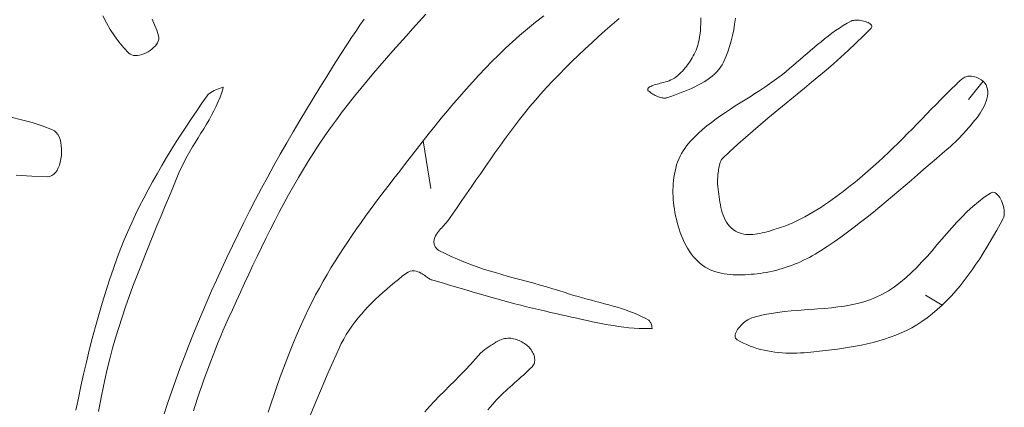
# Model space of a CAD drawing. Header units: inches. Extents: x -12 to 23, y -13.2 to 21.7.
# Tile 64 of 75: x 6.2 to 10.8, y 15.3 to 17.1. Entities that reach past the tile are written whole.
import ezdxf

# ---------------------------------------------------------------- set-up
doc = ezdxf.new("R2010")
doc.units = ezdxf.units.IN
doc.header["$MEASUREMENT"] = 0
doc.layers.get('0').update_dxf_attribs({"lineweight": 0})

msp = doc.modelspace()

# ---------------------------------------------------------------- linework, layer by layer
at = {"color": 7, "linetype": 'Continuous', "lineweight": 0}
for p, q in [((7.7697, 17.0893), (7.7499, 17.0609)), ((7.9962, 17.0445), (8.027, 17.0787)), ((8.027, 17.0787), (8.0579, 17.1129)), ((8.5704, 17.075), (8.5328, 17.0441)), ((8.6084, 17.1055), (8.5704, 17.075)), ((8.9283, 17.0644), (8.9605, 17.0922)), ((9.3424, 17.0809), (9.3421, 17.0662)), ((9.3423, 17.0956), (9.3424, 17.0809)), ((9.5009, 17.0665), (9.5047, 17.0934)), ((10.0268, 17.0701), (10.0455, 17.0805)), ((10.0455, 17.0805), (10.0503, 17.0825)), ((10.0503, 17.0825), (10.0558, 17.0839)), ((10.0558, 17.0839), (10.0619, 17.0848)), ((10.0619, 17.0848), (10.0686, 17.0851)), ((10.0686, 17.0851), (10.0756, 17.085)), ((10.0756, 17.085), (10.0828, 17.0844)), ((10.0828, 17.0844), (10.0902, 17.0834)), ((10.0902, 17.0834), (10.0975, 17.082)), ((10.0975, 17.082), (10.1047, 17.0802)), ((10.1047, 17.0802), (10.1116, 17.0781)), ((10.1116, 17.0781), (10.1181, 17.0758)), ((10.1181, 17.0758), (10.1242, 17.0731)), ((10.1242, 17.0731), (10.1295, 17.0703)), ((10.1295, 17.0703), (10.1341, 17.0672)), ((7.7304, 17.0323), (7.7111, 17.0036)), ((7.7499, 17.0609), (7.7304, 17.0323)), ((7.9653, 17.0103), (7.9962, 17.0445)), ((8.5328, 17.0441), (8.4958, 17.0125)), ((8.8646, 17.0081), (8.8964, 17.0364)), ((8.8964, 17.0364), (8.9283, 17.0644)), ((9.3405, 17.0367), (9.339, 17.0219)), ((9.3415, 17.0515), (9.3405, 17.0367)), ((9.3421, 17.0662), (9.3415, 17.0515)), ((9.4908, 17.0137), (9.4963, 17.0399)), ((9.4963, 17.0399), (9.5009, 17.0665)), ((9.9555, 17.0235), (9.9728, 17.0359)), ((9.9728, 17.0359), (9.9905, 17.0478)), ((9.9905, 17.0478), (10.0085, 17.0592)), ((10.0085, 17.0592), (10.0268, 17.0701)), ((10.1385, 17.0467), (10.1025, 17.0108)), ((10.1341, 17.0672), (10.1378, 17.064)), ((10.1378, 17.064), (10.1405, 17.0607)), ((10.1411, 17.0502), (10.1385, 17.0467)), ((10.1385, 17.0467), (10.1385, 17.0467)), ((10.1405, 17.0607), (10.142, 17.0572)), ((10.1423, 17.0537), (10.1411, 17.0502)), ((10.142, 17.0572), (10.1423, 17.0537)), ((7.7111, 17.0036), (7.6921, 16.9747)), ((7.9346, 16.9759), (7.9653, 17.0103)), ((8.4628, 16.9832), (8.4303, 16.9533)), ((8.4958, 17.0125), (8.4628, 16.9832)), ((8.8019, 16.9507), (8.8331, 16.9796)), ((8.8331, 16.9796), (8.8646, 17.0081)), ((9.3324, 16.9825), (9.3299, 16.9729)), ((9.3344, 16.9922), (9.3324, 16.9825)), ((9.337, 17.0071), (9.3344, 16.9922)), ((9.339, 17.0219), (9.337, 17.0071)), ((9.4772, 16.9624), (9.4845, 16.9878)), ((9.4845, 16.9878), (9.4908, 17.0137)), ((9.8882, 16.9706), (9.9048, 16.9842)), ((9.9048, 16.9842), (9.9215, 16.9976)), ((9.9215, 16.9976), (9.9384, 17.0107)), ((9.9384, 17.0107), (9.9555, 17.0235)), ((10.1025, 17.0108), (10.067, 16.9766)), ((7.6921, 16.9747), (7.6594, 16.9239)), ((7.8734, 16.9067), (7.9039, 16.9414)), ((7.9039, 16.9414), (7.9346, 16.9759)), ((8.4303, 16.9533), (8.3984, 16.9228)), ((8.7709, 16.9215), (8.8019, 16.9507)), ((9.3164, 16.9357), (9.3122, 16.9267)), ((9.3203, 16.9448), (9.3164, 16.9357)), ((9.3239, 16.954), (9.3203, 16.9448)), ((9.3271, 16.9634), (9.3239, 16.954)), ((9.3299, 16.9729), (9.3271, 16.9634)), ((9.4594, 16.9129), (9.4688, 16.9374)), ((9.4688, 16.9374), (9.4772, 16.9624)), ((9.8392, 16.9287), (9.8554, 16.9427)), ((9.8554, 16.9427), (9.8718, 16.9567)), ((9.8718, 16.9567), (9.8882, 16.9706)), ((10.0319, 16.9437), (9.9971, 16.9121)), ((10.067, 16.9766), (10.0319, 16.9437)), ((7.6594, 16.9239), (7.6268, 16.873)), ((7.8431, 16.8719), (7.8734, 16.9067)), ((8.3669, 16.8917), (8.336, 16.8601)), ((8.3984, 16.9228), (8.3669, 16.8917)), ((8.71, 16.862), (8.7403, 16.892)), ((8.7403, 16.892), (8.7709, 16.9215)), ((9.2926, 16.8927), (9.2871, 16.8846)), ((9.2979, 16.9009), (9.2926, 16.8927)), ((9.303, 16.9094), (9.2979, 16.9009)), ((9.3077, 16.918), (9.303, 16.9094)), ((9.3122, 16.9267), (9.3077, 16.918)), ((9.4423, 16.8765), (9.4489, 16.8891)), ((9.4489, 16.8891), (9.4594, 16.9129)), ((9.7741, 16.8724), (9.7904, 16.8863)), ((9.7904, 16.8863), (9.8067, 16.9004)), ((9.8067, 16.9004), (9.8229, 16.9145)), ((9.8229, 16.9145), (9.8392, 16.9287)), ((9.9971, 16.9121), (9.9627, 16.8816)), ((7.6268, 16.873), (7.5946, 16.8219)), ((7.813, 16.8368), (7.8431, 16.8719)), ((8.336, 16.8601), (8.3054, 16.8279)), ((8.6801, 16.8317), (8.71, 16.862)), ((9.2564, 16.847), (9.2497, 16.8401)), ((9.2629, 16.8541), (9.2564, 16.847)), ((9.2692, 16.8615), (9.2629, 16.8541)), ((9.2754, 16.869), (9.2692, 16.8615)), ((9.2813, 16.8767), (9.2754, 16.869)), ((9.2871, 16.8846), (9.2813, 16.8767)), ((9.4068, 16.8328), (9.4171, 16.843)), ((9.4171, 16.843), (9.4264, 16.8537)), ((9.4264, 16.8537), (9.4348, 16.8648)), ((9.4348, 16.8648), (9.4423, 16.8765)), ((9.7243, 16.8315), (9.741, 16.8449)), ((9.741, 16.8449), (9.7576, 16.8585)), ((9.7576, 16.8585), (9.7741, 16.8724)), ((9.9285, 16.852), (9.8945, 16.8231)), ((9.9627, 16.8816), (9.9285, 16.852)), ((7.5946, 16.8219), (7.5626, 16.7706)), ((7.7537, 16.7658), (7.7832, 16.8014)), ((7.7832, 16.8014), (7.813, 16.8368)), ((8.2753, 16.7953), (8.2456, 16.7623)), ((8.3054, 16.8279), (8.2753, 16.7953)), ((8.6214, 16.7698), (8.6505, 16.801)), ((8.6505, 16.801), (8.6801, 16.8317)), ((9.1774, 16.7963), (9.1692, 16.7939)), ((9.1857, 16.799), (9.1774, 16.7963)), ((9.1942, 16.802), (9.1857, 16.799)), ((9.2027, 16.8056), (9.1942, 16.802)), ((9.2112, 16.8098), (9.2027, 16.8056)), ((9.2197, 16.8146), (9.2112, 16.8098)), ((9.228, 16.8204), (9.2197, 16.8146)), ((9.2356, 16.8266), (9.228, 16.8204)), ((9.2429, 16.8334), (9.2356, 16.8266)), ((9.2497, 16.8401), (9.2429, 16.8334)), ((9.3438, 16.7883), (9.3578, 16.7964)), ((9.3578, 16.7964), (9.3711, 16.8049)), ((9.3711, 16.8049), (9.3838, 16.8138)), ((9.3838, 16.8138), (9.3957, 16.8231)), ((9.3957, 16.8231), (9.4068, 16.8328)), ((9.6637, 16.7869), (9.6857, 16.8024)), ((9.6857, 16.8024), (9.7074, 16.8184)), ((9.7074, 16.8184), (9.7243, 16.8315)), ((9.8606, 16.7948), (9.8267, 16.7669)), ((9.8945, 16.8231), (9.8606, 16.7948)), ((10.5428, 16.7916), (10.5463, 16.7951)), ((10.5463, 16.7951), (10.5498, 16.7985)), ((10.5498, 16.7985), (10.5533, 16.8018)), ((10.5533, 16.8018), (10.5569, 16.8051)), ((10.5569, 16.8051), (10.5607, 16.8082)), ((10.5607, 16.8082), (10.5645, 16.8111)), ((10.5645, 16.8111), (10.5684, 16.8138)), ((10.5684, 16.8138), (10.5726, 16.8162)), ((10.5726, 16.8162), (10.5769, 16.8183)), ((10.5769, 16.8183), (10.5815, 16.8201)), ((10.5815, 16.8201), (10.5863, 16.8215)), ((10.5863, 16.8215), (10.5913, 16.8226)), ((10.5913, 16.8226), (10.5967, 16.8232)), ((10.5967, 16.8232), (10.6024, 16.8233)), ((10.6024, 16.8233), (10.6084, 16.8229)), ((10.6084, 16.8229), (10.6148, 16.822)), ((10.6148, 16.822), (10.6215, 16.8205)), ((10.6215, 16.8205), (10.6287, 16.8184)), ((10.6287, 16.8184), (10.6422, 16.8131)), ((10.6422, 16.8131), (10.6536, 16.8067)), ((10.6536, 16.8067), (10.6629, 16.7993)), ((10.6629, 16.7993), (10.6703, 16.7911)), ((7.0603, 16.7515), (7.0533, 16.7472)), ((7.068, 16.7557), (7.0603, 16.7515)), ((7.0761, 16.7597), (7.068, 16.7557)), ((7.0845, 16.7633), (7.0761, 16.7597)), ((7.0928, 16.7664), (7.0845, 16.7633)), ((7.1009, 16.769), (7.0928, 16.7664)), ((7.1085, 16.7711), (7.1009, 16.769)), ((7.1037, 16.7471), (7.1102, 16.7689)), ((7.1109, 16.7715), (7.1085, 16.7711)), ((7.1102, 16.7689), (7.1109, 16.7715)), ((7.5626, 16.7706), (7.5309, 16.7192)), ((7.7245, 16.7299), (7.7537, 16.7658)), ((8.2456, 16.7623), (8.2162, 16.7288)), ((8.5952, 16.7409), (8.6214, 16.7698)), ((9.0954, 16.7625), (9.0953, 16.761)), ((9.0953, 16.761), (9.0954, 16.7596)), ((9.0955, 16.7639), (9.0954, 16.7625)), ((9.0954, 16.7596), (9.0955, 16.7583)), ((9.0958, 16.7652), (9.0955, 16.7639)), ((9.0955, 16.7583), (9.0957, 16.757)), ((9.0957, 16.757), (9.0959, 16.756)), ((9.096, 16.7663), (9.0958, 16.7652)), ((9.0959, 16.756), (9.0962, 16.7553)), ((9.0963, 16.7672), (9.096, 16.7663)), ((9.0962, 16.7553), (9.0962, 16.7553)), ((9.0962, 16.7553), (9.0995, 16.7527)), ((9.0965, 16.7677), (9.0963, 16.7672)), ((9.0995, 16.77), (9.0965, 16.7677)), ((9.1037, 16.7727), (9.0995, 16.77)), ((9.0995, 16.7527), (9.1042, 16.7493)), ((9.1084, 16.7753), (9.1037, 16.7727)), ((9.1042, 16.7493), (9.1091, 16.7459)), ((9.1136, 16.7777), (9.1084, 16.7753)), ((9.1192, 16.7799), (9.1136, 16.7777)), ((9.1253, 16.782), (9.1192, 16.7799)), ((9.1318, 16.784), (9.1253, 16.782)), ((9.1387, 16.786), (9.1318, 16.784)), ((9.1459, 16.7879), (9.1387, 16.786)), ((9.1534, 16.7898), (9.1459, 16.7879)), ((9.1612, 16.7918), (9.1534, 16.7898)), ((9.1692, 16.7939), (9.1612, 16.7918)), ((9.2514, 16.7465), (9.2675, 16.7528)), ((9.2675, 16.7528), (9.2833, 16.7593)), ((9.2833, 16.7593), (9.299, 16.7661)), ((9.299, 16.7661), (9.3143, 16.7732)), ((9.3143, 16.7732), (9.3293, 16.7806)), ((9.3293, 16.7806), (9.3438, 16.7883)), ((9.5957, 16.7421), (9.6186, 16.7568)), ((9.6186, 16.7568), (9.6413, 16.7717)), ((9.6413, 16.7717), (9.6637, 16.7869)), ((9.8267, 16.7669), (9.7929, 16.7392)), ((10.4882, 16.7378), (10.5117, 16.7611)), ((10.5117, 16.7611), (10.5358, 16.7846)), ((10.5358, 16.7846), (10.5393, 16.7881)), ((10.5393, 16.7881), (10.5428, 16.7916)), ((10.6703, 16.7911), (10.676, 16.7821)), ((10.676, 16.7821), (10.68, 16.7724)), ((10.68, 16.7724), (10.6825, 16.7622)), ((10.6825, 16.7622), (10.6835, 16.7515)), ((10.6835, 16.7515), (10.6833, 16.7405)), ((7.0358, 16.732), (7.0116, 16.6973)), ((7.0386, 16.7354), (7.0358, 16.732)), ((7.0422, 16.7388), (7.0386, 16.7354)), ((7.0471, 16.7429), (7.0422, 16.7388)), ((7.0533, 16.7472), (7.0471, 16.7429)), ((7.078, 16.683), (7.0875, 16.7042)), ((7.0875, 16.7042), (7.0962, 16.7255)), ((7.0962, 16.7255), (7.1037, 16.7471)), ((7.5309, 16.7192), (7.4996, 16.6675)), ((7.6958, 16.6936), (7.7245, 16.7299)), ((8.2162, 16.7288), (8.1872, 16.695)), ((8.5445, 16.6816), (8.5696, 16.7114)), ((8.5696, 16.7114), (8.5952, 16.7409)), ((9.1091, 16.7459), (9.1141, 16.7426)), ((9.1141, 16.7426), (9.1192, 16.7394)), ((9.1192, 16.7394), (9.1244, 16.7364)), ((9.1244, 16.7364), (9.1296, 16.7336)), ((9.1296, 16.7336), (9.1348, 16.7311)), ((9.1348, 16.7311), (9.14, 16.7287)), ((9.14, 16.7287), (9.1452, 16.7267)), ((9.1452, 16.7267), (9.1502, 16.7249)), ((9.1502, 16.7249), (9.1552, 16.7235)), ((9.1552, 16.7235), (9.16, 16.7223)), ((9.16, 16.7223), (9.1646, 16.7215)), ((9.1646, 16.7215), (9.169, 16.721)), ((9.169, 16.721), (9.1731, 16.7209)), ((9.1731, 16.7209), (9.1771, 16.721)), ((9.1771, 16.721), (9.1807, 16.7215)), ((9.1807, 16.7215), (9.1842, 16.7222)), ((9.1842, 16.7222), (9.1882, 16.7234)), ((9.1882, 16.7234), (9.2033, 16.7288)), ((9.2033, 16.7288), (9.2193, 16.7346)), ((9.2193, 16.7346), (9.2354, 16.7405)), ((9.2354, 16.7405), (9.2514, 16.7465)), ((9.5266, 16.6985), (9.5496, 16.713)), ((9.5496, 16.713), (9.5727, 16.7275)), ((9.5727, 16.7275), (9.5957, 16.7421)), ((9.759, 16.7115), (9.7251, 16.6838)), ((9.7929, 16.7392), (9.759, 16.7115)), ((10.4423, 16.6914), (10.4651, 16.7146)), ((10.4651, 16.7146), (10.4882, 16.7378)), ((10.6759, 16.7061), (10.6717, 16.6946)), ((10.6794, 16.7177), (10.6759, 16.7061)), ((10.6818, 16.7291), (10.6794, 16.7177)), ((10.6833, 16.7405), (10.6818, 16.7291)), ((6.987, 16.6615), (6.9627, 16.6256)), ((7.0116, 16.6973), (6.987, 16.6615)), ((7.0565, 16.6408), (7.0676, 16.6619)), ((7.0676, 16.6619), (7.078, 16.683)), ((7.4996, 16.6675), (7.4685, 16.6156)), ((7.6397, 16.6199), (7.6675, 16.657)), ((7.6675, 16.657), (7.6958, 16.6936)), ((8.1585, 16.6609), (8.13, 16.6265)), ((8.1872, 16.695), (8.1585, 16.6609)), ((8.5199, 16.6514), (8.5445, 16.6816)), ((9.4582, 16.6543), (9.4808, 16.6693)), ((9.4808, 16.6693), (9.5036, 16.684)), ((9.5036, 16.684), (9.5266, 16.6985)), ((9.7251, 16.6838), (9.6909, 16.6557)), ((10.3975, 16.6456), (10.4198, 16.6685)), ((10.4198, 16.6685), (10.4423, 16.6914)), ((10.6551, 16.6615), (10.6488, 16.6512)), ((10.6611, 16.6722), (10.6551, 16.6615)), ((10.6667, 16.6833), (10.6611, 16.6722)), ((10.6717, 16.6946), (10.6667, 16.6833)), ((6.9627, 16.6256), (6.9386, 16.5894)), ((7.0325, 16.5989), (7.0448, 16.6199)), ((7.0448, 16.6199), (7.0565, 16.6408)), ((7.4685, 16.6156), (7.4379, 16.5636)), ((7.6124, 16.5824), (7.6397, 16.6199)), ((8.13, 16.6265), (8.1018, 16.5918)), ((8.472, 16.5901), (8.4957, 16.6209)), ((8.4957, 16.6209), (8.5199, 16.6514)), ((9.3924, 16.6073), (9.4139, 16.6234)), ((9.4139, 16.6234), (9.4359, 16.639)), ((9.4359, 16.639), (9.4582, 16.6543)), ((9.6565, 16.6272), (9.6218, 16.5981)), ((9.6909, 16.6557), (9.6565, 16.6272)), ((10.3533, 16.6001), (10.3753, 16.6228)), ((10.3753, 16.6228), (10.3975, 16.6456)), ((10.6224, 16.6165), (10.6162, 16.6091)), ((10.6287, 16.624), (10.6224, 16.6165)), ((10.6355, 16.6323), (10.6287, 16.624)), ((10.6422, 16.6414), (10.6355, 16.6323)), ((10.6488, 16.6512), (10.6422, 16.6414)), ((6.9386, 16.5894), (6.9149, 16.5531)), ((7.007, 16.5568), (7.0199, 16.5779)), ((7.0199, 16.5779), (7.0325, 16.5989)), ((7.5857, 16.5445), (7.6124, 16.5824)), ((8.1018, 16.5918), (8.0738, 16.5569)), ((8.4486, 16.559), (8.472, 16.5901)), ((9.3311, 16.5556), (9.3509, 16.5735)), ((9.3509, 16.5735), (9.3714, 16.5907)), ((9.3714, 16.5907), (9.3924, 16.6073)), ((9.5868, 16.5681), (9.5514, 16.5372)), ((9.6218, 16.5981), (9.5868, 16.5681)), ((10.3092, 16.5552), (10.3313, 16.5776)), ((10.3313, 16.5776), (10.3533, 16.6001)), ((10.5794, 16.5661), (10.5733, 16.5593)), ((10.5855, 16.5731), (10.5794, 16.5661)), ((10.5916, 16.5801), (10.5855, 16.5731)), ((10.5977, 16.5872), (10.5916, 16.5801)), ((10.6038, 16.5944), (10.5977, 16.5872)), ((10.61, 16.6017), (10.6038, 16.5944)), ((10.6162, 16.6091), (10.61, 16.6017)), ((6.9149, 16.5531), (6.8914, 16.5165)), ((6.9807, 16.5143), (6.9939, 16.5357)), ((6.9939, 16.5357), (7.007, 16.5568)), ((7.4379, 16.5636), (7.4076, 16.5113)), ((7.5597, 16.5061), (7.5857, 16.5445)), ((8.0459, 16.5218), (8.0182, 16.4866)), ((8.0738, 16.5569), (8.0459, 16.5218)), ((8.4028, 16.4962), (8.4256, 16.5277)), ((8.4256, 16.5277), (8.4486, 16.559)), ((9.2937, 16.5176), (9.312, 16.537)), ((9.312, 16.537), (9.3311, 16.5556)), ((9.5514, 16.5372), (9.5155, 16.5052)), ((10.2648, 16.5106), (10.2871, 16.5328)), ((10.2871, 16.5328), (10.3092, 16.5552)), ((10.5357, 16.5197), (10.5292, 16.5133)), ((10.5421, 16.5261), (10.5357, 16.5197)), ((10.5485, 16.5326), (10.5421, 16.5261)), ((10.5548, 16.5391), (10.5485, 16.5326)), ((10.561, 16.5458), (10.5548, 16.5391)), ((10.5672, 16.5525), (10.561, 16.5458)), ((10.5733, 16.5593), (10.5672, 16.5525)), ((6.8684, 16.4797), (6.8458, 16.4427)), ((6.8914, 16.5165), (6.8684, 16.4797)), ((6.9547, 16.471), (6.9677, 16.4928)), ((6.9677, 16.4928), (6.9807, 16.5143)), ((7.4076, 16.5113), (7.3776, 16.4588)), ((7.5343, 16.4674), (7.5597, 16.5061)), ((8.0182, 16.4866), (7.9906, 16.4513)), ((8.3804, 16.4646), (8.4028, 16.4962)), ((9.2524, 16.4617), (9.2596, 16.4741)), ((9.2596, 16.4741), (9.2676, 16.4859)), ((9.2676, 16.4859), (9.2763, 16.4972)), ((9.2763, 16.4972), (9.2937, 16.5176)), ((9.5155, 16.5052), (9.4791, 16.4718)), ((10.2194, 16.4665), (10.2422, 16.4885)), ((10.2422, 16.4885), (10.2648, 16.5106)), ((10.502, 16.4888), (10.4727, 16.4638)), ((10.5089, 16.4948), (10.502, 16.4888)), ((10.5158, 16.5009), (10.5089, 16.4948)), ((10.5225, 16.5071), (10.5158, 16.5009)), ((10.5292, 16.5133), (10.5225, 16.5071)), ((6.8458, 16.4427), (6.8236, 16.4054)), ((6.9184, 16.4037), (6.93, 16.4265)), ((6.93, 16.4265), (6.9421, 16.4489)), ((6.9421, 16.4489), (6.9547, 16.471)), ((7.3776, 16.4588), (7.3481, 16.4061)), ((7.4855, 16.389), (7.5096, 16.4283)), ((7.5096, 16.4283), (7.5343, 16.4674)), ((7.9906, 16.4513), (7.9632, 16.4158)), ((8.336, 16.4011), (8.3581, 16.4329)), ((8.3581, 16.4329), (8.3804, 16.4646)), ((9.2345, 16.4223), (9.2398, 16.4358)), ((9.2398, 16.4358), (9.2458, 16.449)), ((9.2458, 16.449), (9.2524, 16.4617)), ((9.4357, 16.426), (9.4337, 16.4208)), ((9.4377, 16.4306), (9.4357, 16.426)), ((9.4399, 16.4342), (9.4377, 16.4306)), ((9.4422, 16.437), (9.4399, 16.4342)), ((9.4791, 16.4718), (9.4422, 16.437)), ((10.1727, 16.4228), (10.1962, 16.4446)), ((10.1962, 16.4446), (10.2194, 16.4665)), ((10.4434, 16.4387), (10.4143, 16.4135)), ((10.4727, 16.4638), (10.4434, 16.4387)), ((6.8236, 16.4054), (6.8018, 16.3679)), ((6.8975, 16.357), (6.9074, 16.3804)), ((6.9074, 16.3804), (6.9184, 16.4037)), ((7.3481, 16.4061), (7.319, 16.3532)), ((7.462, 16.3493), (7.4855, 16.389)), ((7.9357, 16.3804), (7.9084, 16.345)), ((7.9632, 16.4158), (7.9357, 16.3804)), ((8.314, 16.3692), (8.336, 16.4011)), ((9.2223, 16.38), (9.2258, 16.3943)), ((9.2258, 16.3943), (9.2298, 16.4085)), ((9.2298, 16.4085), (9.2345, 16.4223)), ((9.4259, 16.3869), (9.4248, 16.3793)), ((9.4272, 16.3943), (9.4259, 16.3869)), ((9.4287, 16.4015), (9.4272, 16.3943)), ((9.4302, 16.4084), (9.4287, 16.4015)), ((9.4319, 16.4149), (9.4302, 16.4084)), ((9.4337, 16.4208), (9.4319, 16.4149)), ((10.124, 16.3795), (10.1486, 16.4011)), ((10.1486, 16.4011), (10.1727, 16.4228)), ((10.3851, 16.3882), (10.356, 16.363)), ((10.4143, 16.4135), (10.3851, 16.3882)), ((6.8018, 16.3679), (6.7806, 16.3302)), ((6.8785, 16.3102), (6.8975, 16.357)), ((7.319, 16.3532), (7.2903, 16.3001)), ((7.4389, 16.3093), (7.462, 16.3493)), ((7.9084, 16.345), (7.886, 16.316)), ((8.2703, 16.3055), (8.2921, 16.3374)), ((8.2921, 16.3374), (8.314, 16.3692)), ((9.2137, 16.321), (9.2151, 16.3359)), ((9.2151, 16.3359), (9.2169, 16.3507)), ((9.2169, 16.3507), (9.2193, 16.3654)), ((9.2193, 16.3654), (9.2223, 16.38)), ((9.4207, 16.3367), (9.4205, 16.3311)), ((9.421, 16.343), (9.4207, 16.3367)), ((9.4215, 16.3497), (9.421, 16.343)), ((9.4221, 16.3568), (9.4215, 16.3497)), ((9.4228, 16.3641), (9.4221, 16.3568)), ((9.4237, 16.3717), (9.4228, 16.3641)), ((9.4248, 16.3793), (9.4237, 16.3717)), ((10.0573, 16.3239), (10.073, 16.3366)), ((10.073, 16.3366), (10.0988, 16.358)), ((10.0988, 16.358), (10.124, 16.3795)), ((10.3268, 16.3377), (10.2976, 16.3125)), ((10.356, 16.363), (10.3268, 16.3377)), ((6.7599, 16.2922), (6.7398, 16.254)), ((6.7806, 16.3302), (6.7599, 16.2922)), ((6.8594, 16.2638), (6.8785, 16.3102)), ((7.2903, 16.3001), (7.262, 16.2468)), ((7.4164, 16.2691), (7.4389, 16.3093)), ((7.886, 16.316), (7.8638, 16.287)), ((8.2484, 16.2737), (8.2703, 16.3055)), ((9.2125, 16.2912), (9.2128, 16.3061)), ((9.2125, 16.2764), (9.2125, 16.2912)), ((9.2128, 16.3061), (9.2137, 16.321)), ((9.4205, 16.3311), (9.4205, 16.3261)), ((9.4205, 16.3261), (9.4207, 16.3219)), ((9.4207, 16.3219), (9.421, 16.3186)), ((9.421, 16.3186), (9.4225, 16.3073)), ((9.4225, 16.3073), (9.424, 16.2957)), ((9.424, 16.2957), (9.4254, 16.2838)), ((10.0082, 16.2853), (10.0249, 16.2982)), ((10.0249, 16.2982), (10.0412, 16.311)), ((10.0412, 16.311), (10.0573, 16.3239)), ((10.2976, 16.3125), (10.2683, 16.2874)), ((6.7398, 16.254), (6.7203, 16.2156)), ((6.8402, 16.2173), (6.8594, 16.2638)), ((7.262, 16.2468), (7.2342, 16.1933)), ((7.3943, 16.2286), (7.4164, 16.2691)), ((7.8418, 16.2578), (7.8198, 16.2286)), ((7.8638, 16.287), (7.8418, 16.2578)), ((8.2266, 16.242), (8.2484, 16.2737)), ((9.2131, 16.2616), (9.2125, 16.2764)), ((9.214, 16.247), (9.2131, 16.2616)), ((9.2154, 16.2325), (9.214, 16.247)), ((9.4254, 16.2838), (9.4268, 16.2717)), ((9.4268, 16.2717), (9.4283, 16.2594)), ((9.4283, 16.2594), (9.43, 16.247)), ((9.43, 16.247), (9.4319, 16.2346)), ((9.9391, 16.2346), (9.9567, 16.2471)), ((9.9567, 16.2471), (9.9742, 16.2597)), ((9.9742, 16.2597), (9.9913, 16.2724)), ((9.9913, 16.2724), (10.0082, 16.2853)), ((10.2389, 16.2625), (10.2094, 16.2377)), ((10.2683, 16.2874), (10.2389, 16.2625)), ((6.7203, 16.2156), (6.7014, 16.1768)), ((6.8208, 16.1707), (6.8402, 16.2173)), ((7.3726, 16.1879), (7.3943, 16.2286)), ((7.7981, 16.1992), (7.7765, 16.1697)), ((7.8198, 16.2286), (7.7981, 16.1992)), ((8.1826, 16.1789), (8.2046, 16.2104)), ((8.2046, 16.2104), (8.2266, 16.242)), ((9.2171, 16.2183), (9.2154, 16.2325)), ((9.2194, 16.2028), (9.2171, 16.2183)), ((9.222, 16.1872), (9.2194, 16.2028)), ((9.4319, 16.2346), (9.4341, 16.2222)), ((9.4341, 16.2222), (9.4366, 16.21)), ((9.4366, 16.21), (9.4395, 16.1979)), ((9.4395, 16.1979), (9.4429, 16.186)), ((9.8666, 16.1876), (9.885, 16.1989)), ((9.885, 16.1989), (9.9032, 16.2105)), ((9.9032, 16.2105), (9.9213, 16.2224)), ((9.9213, 16.2224), (9.9391, 16.2346)), ((10.1797, 16.2131), (10.1499, 16.1887)), ((10.2094, 16.2377), (10.1797, 16.2131)), ((6.7014, 16.1768), (6.6832, 16.1379)), ((6.8014, 16.1241), (6.8208, 16.1707)), ((7.2342, 16.1933), (7.2069, 16.1395)), ((7.3514, 16.147), (7.3726, 16.1879)), ((7.7765, 16.1697), (7.7552, 16.14)), ((8.1606, 16.148), (8.1826, 16.1789)), ((9.2251, 16.1715), (9.222, 16.1872)), ((9.2285, 16.1558), (9.2251, 16.1715)), ((9.2324, 16.14), (9.2285, 16.1558)), ((9.4429, 16.186), (9.4468, 16.1744)), ((9.4468, 16.1744), (9.4513, 16.1632)), ((9.4513, 16.1632), (9.4565, 16.1524)), ((9.4565, 16.1524), (9.4623, 16.142)), ((9.7918, 16.1474), (9.8107, 16.1566)), ((9.8107, 16.1566), (9.8294, 16.1665)), ((9.8294, 16.1665), (9.8481, 16.1768)), ((9.8481, 16.1768), (9.8666, 16.1876)), ((10.1198, 16.1647), (10.0896, 16.1409)), ((10.1499, 16.1887), (10.1198, 16.1647)), ((6.6832, 16.1379), (6.6656, 16.0986)), ((6.7821, 16.0774), (6.8014, 16.1241)), ((7.2069, 16.1395), (7.1801, 16.0855)), ((7.3099, 16.0647), (7.3305, 16.1059)), ((7.3305, 16.1059), (7.3514, 16.147)), ((7.7341, 16.1102), (7.7134, 16.0802)), ((7.7552, 16.14), (7.7341, 16.1102)), ((8.1166, 16.098), (8.1216, 16.104)), ((8.1216, 16.104), (8.1268, 16.1099)), ((8.1268, 16.1099), (8.1319, 16.1156)), ((8.1319, 16.1156), (8.137, 16.1212)), ((8.137, 16.1212), (8.142, 16.1265)), ((8.142, 16.1265), (8.1467, 16.1315)), ((8.1467, 16.1315), (8.151, 16.1363)), ((8.151, 16.1363), (8.1548, 16.1406)), ((8.1548, 16.1406), (8.158, 16.1445)), ((8.158, 16.1445), (8.1606, 16.148)), ((9.2367, 16.1244), (9.2324, 16.14)), ((9.2414, 16.1088), (9.2367, 16.1244)), ((9.2467, 16.0934), (9.2414, 16.1088)), ((9.4623, 16.142), (9.469, 16.1323)), ((9.469, 16.1323), (9.4765, 16.1231)), ((9.4765, 16.1231), (9.4848, 16.1146)), ((9.4848, 16.1146), (9.4941, 16.1069)), ((9.4941, 16.1069), (9.5045, 16.0999)), ((9.6738, 16.1032), (9.6846, 16.1066)), ((9.6846, 16.1066), (9.6952, 16.1101)), ((9.6952, 16.1101), (9.7056, 16.1135)), ((9.7056, 16.1135), (9.7158, 16.1168)), ((9.7158, 16.1168), (9.7349, 16.1234)), ((9.7349, 16.1234), (9.7539, 16.1307)), ((9.7539, 16.1307), (9.7729, 16.1387)), ((9.7729, 16.1387), (9.7918, 16.1474)), ((10.059, 16.1175), (10.0282, 16.0945)), ((10.0896, 16.1409), (10.059, 16.1175)), ((6.6488, 16.0591), (6.6328, 16.0193)), ((6.6656, 16.0986), (6.6488, 16.0591)), ((6.7629, 16.0306), (6.7821, 16.0774)), ((7.1801, 16.0855), (7.1538, 16.0313)), ((7.2896, 16.0233), (7.3099, 16.0647)), ((7.7134, 16.0802), (7.6929, 16.0501)), ((8.095, 16.0502), (8.0964, 16.061)), ((8.0964, 16.061), (8.0993, 16.0701)), ((8.0993, 16.0701), (8.1031, 16.0779)), ((8.1031, 16.0779), (8.1073, 16.0851)), ((8.1073, 16.0851), (8.1118, 16.0917)), ((8.1118, 16.0917), (8.1166, 16.098)), ((9.2524, 16.0782), (9.2467, 16.0934)), ((9.2586, 16.0632), (9.2524, 16.0782)), ((9.2654, 16.0486), (9.2586, 16.0632)), ((9.5045, 16.0999), (9.5138, 16.095)), ((9.5138, 16.095), (9.5233, 16.091)), ((9.5233, 16.091), (9.5332, 16.0879)), ((9.5332, 16.0879), (9.5433, 16.0856)), ((9.5433, 16.0856), (9.5536, 16.0842)), ((9.5536, 16.0842), (9.5642, 16.0834)), ((9.5642, 16.0834), (9.5749, 16.0834)), ((9.5749, 16.0834), (9.5857, 16.0839)), ((9.5857, 16.0839), (9.5966, 16.085)), ((9.5966, 16.085), (9.6077, 16.0866)), ((9.6077, 16.0866), (9.6187, 16.0886)), ((9.6187, 16.0886), (9.6298, 16.091)), ((9.6298, 16.091), (9.6409, 16.0937)), ((9.6409, 16.0937), (9.652, 16.0967)), ((9.652, 16.0967), (9.663, 16.0999)), ((9.663, 16.0999), (9.6738, 16.1032)), ((9.9971, 16.0718), (9.9657, 16.0497)), ((10.0282, 16.0945), (9.9971, 16.0718)), ((6.6328, 16.0193), (6.6175, 15.9792)), ((6.7439, 15.9836), (6.7629, 16.0306)), ((7.1538, 16.0313), (7.1279, 15.9768)), ((7.2696, 15.9819), (7.2896, 16.0233)), ((7.6727, 16.0198), (7.6529, 15.9893)), ((7.6929, 16.0501), (7.6727, 16.0198)), ((8.0963, 16.038), (8.095, 16.0502)), ((8.1015, 16.0258), (8.0963, 16.038)), ((8.11, 16.0158), (8.1015, 16.0258)), ((8.119, 16.0097), (8.11, 16.0158)), ((9.2727, 16.0343), (9.2654, 16.0486)), ((9.2805, 16.0205), (9.2727, 16.0343)), ((9.2889, 16.0071), (9.2805, 16.0205)), ((9.9339, 16.028), (9.9018, 16.0069)), ((9.9657, 16.0497), (9.9339, 16.028)), ((6.6175, 15.9792), (6.5982, 15.9257)), ((6.7252, 15.9366), (6.7439, 15.9836)), ((7.1279, 15.9768), (7.1027, 15.9221)), ((7.2499, 15.9403), (7.2696, 15.9819)), ((7.6529, 15.9893), (7.6335, 15.9586)), ((8.1484, 15.9944), (8.119, 16.0097)), ((8.1769, 15.9808), (8.1484, 15.9944)), ((8.2057, 15.968), (8.1769, 15.9808)), ((8.2348, 15.9561), (8.2057, 15.968)), ((9.2979, 15.9942), (9.2889, 16.0071)), ((9.3076, 15.9819), (9.2979, 15.9942)), ((9.3178, 15.9702), (9.3076, 15.9819)), ((9.3286, 15.9591), (9.3178, 15.9702)), ((9.8368, 15.9701), (9.8231, 15.9634)), ((9.8503, 15.977), (9.8368, 15.9701)), ((9.8636, 15.9841), (9.8503, 15.977)), ((9.8766, 15.9915), (9.8636, 15.9841)), ((9.8894, 15.9991), (9.8766, 15.9915)), ((9.9018, 16.0069), (9.8894, 15.9991)), ((6.5982, 15.9257), (6.5798, 15.8718)), ((6.7068, 15.8893), (6.7252, 15.9366)), ((7.1027, 15.9221), (7.0797, 15.8712)), ((7.2303, 15.8987), (7.2499, 15.9403)), ((7.6145, 15.9277), (7.5959, 15.8966)), ((7.6335, 15.9586), (7.6145, 15.9277)), ((8.2641, 15.9448), (8.2348, 15.9561)), ((8.2936, 15.9343), (8.2641, 15.9448)), ((8.3232, 15.9243), (8.2936, 15.9343)), ((8.353, 15.9148), (8.3232, 15.9243)), ((9.3402, 15.9488), (9.3286, 15.9591)), ((9.3523, 15.9393), (9.3402, 15.9488)), ((9.3635, 15.9318), (9.3523, 15.9393)), ((9.3751, 15.925), (9.3635, 15.9318)), ((9.3872, 15.9191), (9.3751, 15.925)), ((9.7077, 15.9202), (9.6929, 15.9163)), ((9.7224, 15.9245), (9.7077, 15.9202)), ((9.7371, 15.9291), (9.7224, 15.9245)), ((9.7517, 15.9341), (9.7371, 15.9291)), ((9.7663, 15.9393), (9.7517, 15.9341)), ((9.7807, 15.9449), (9.7663, 15.9393)), ((9.795, 15.9508), (9.7807, 15.9449)), ((9.8091, 15.9569), (9.795, 15.9508)), ((9.8231, 15.9634), (9.8091, 15.9569)), ((6.6888, 15.842), (6.7068, 15.8893)), ((7.2109, 15.857), (7.2303, 15.8987)), ((7.5959, 15.8966), (7.5777, 15.8653)), ((7.9113, 15.8597), (7.9295, 15.8743)), ((7.9295, 15.8743), (7.9478, 15.8887)), ((7.9478, 15.8887), (7.9671, 15.9037)), ((7.9671, 15.9037), (7.9749, 15.9086)), ((7.9749, 15.9086), (7.9847, 15.9123)), ((7.9847, 15.9123), (7.9946, 15.9141)), ((7.9946, 15.9141), (8.0042, 15.914)), ((8.0042, 15.914), (8.0129, 15.9125)), ((8.0129, 15.9125), (8.0207, 15.9102)), ((8.0207, 15.9102), (8.0277, 15.9073)), ((8.0277, 15.9073), (8.0342, 15.904)), ((8.0342, 15.904), (8.0401, 15.9005)), ((8.0401, 15.9005), (8.0457, 15.897)), ((8.0457, 15.897), (8.051, 15.8934)), ((8.051, 15.8934), (8.056, 15.8898)), ((8.056, 15.8898), (8.0607, 15.8864)), ((8.0607, 15.8864), (8.0653, 15.8832)), ((8.0653, 15.8832), (8.0695, 15.8803)), ((8.0695, 15.8803), (8.0735, 15.8777)), ((8.0735, 15.8777), (8.0771, 15.8756)), ((8.0771, 15.8756), (8.0802, 15.8739)), ((8.0802, 15.8739), (8.0827, 15.8728)), ((8.3829, 15.9057), (8.353, 15.9148)), ((8.4128, 15.897), (8.3829, 15.9057)), ((8.4428, 15.8885), (8.4128, 15.897)), ((8.4727, 15.8802), (8.4428, 15.8885)), ((8.5026, 15.8721), (8.4727, 15.8802)), ((9.3996, 15.914), (9.3872, 15.9191)), ((9.4123, 15.9095), (9.3996, 15.914)), ((9.4253, 15.9058), (9.4123, 15.9095)), ((9.4386, 15.9026), (9.4253, 15.9058)), ((9.4522, 15.9001), (9.4386, 15.9026)), ((9.4659, 15.8982), (9.4522, 15.9001)), ((9.4798, 15.8967), (9.4659, 15.8982)), ((9.4938, 15.8958), (9.4798, 15.8967)), ((9.5079, 15.8952), (9.4938, 15.8958)), ((9.522, 15.8951), (9.5079, 15.8952)), ((9.5362, 15.8954), (9.522, 15.8951)), ((9.5503, 15.896), (9.5362, 15.8954)), ((9.5644, 15.8968), (9.5503, 15.896)), ((9.5785, 15.8979), (9.5644, 15.8968)), ((9.5924, 15.8992), (9.5785, 15.8979)), ((9.6061, 15.9007), (9.5924, 15.8992)), ((9.6197, 15.9023), (9.6061, 15.9007)), ((9.6342, 15.9043), (9.6197, 15.9023)), ((9.6488, 15.9067), (9.6342, 15.9043)), ((9.6635, 15.9095), (9.6488, 15.9067)), ((9.6782, 15.9127), (9.6635, 15.9095)), ((9.6929, 15.9163), (9.6782, 15.9127)), ((6.5798, 15.8718), (6.5622, 15.8177)), ((6.6713, 15.7944), (6.6888, 15.842)), ((7.0797, 15.8712), (7.0569, 15.8202)), ((7.1917, 15.8153), (7.2109, 15.857)), ((7.5601, 15.8337), (7.5429, 15.8019)), ((7.5777, 15.8653), (7.5601, 15.8337)), ((7.8573, 15.8137), (7.8752, 15.8294)), ((7.8752, 15.8294), (7.8931, 15.8447)), ((7.8931, 15.8447), (7.9113, 15.8597)), ((8.0827, 15.8728), (8.0854, 15.8719)), ((8.0854, 15.8719), (8.1125, 15.864)), ((8.1125, 15.864), (8.1402, 15.8559)), ((8.1402, 15.8559), (8.168, 15.8477)), ((8.168, 15.8477), (8.1958, 15.8396)), ((8.1958, 15.8396), (8.2235, 15.8314)), ((8.2235, 15.8314), (8.2513, 15.8233)), ((8.5325, 15.864), (8.5026, 15.8721)), ((8.5622, 15.8559), (8.5325, 15.864)), ((8.5919, 15.8477), (8.5622, 15.8559)), ((8.6214, 15.8393), (8.5919, 15.8477)), ((8.6506, 15.8307), (8.6214, 15.8393)), ((8.6797, 15.8217), (8.6506, 15.8307)), ((6.5622, 15.8177), (6.5454, 15.7633)), ((6.6544, 15.7466), (6.6713, 15.7944)), ((7.0569, 15.8202), (7.0345, 15.7689)), ((7.1726, 15.7736), (7.1917, 15.8153)), ((7.5429, 15.8019), (7.5263, 15.7699)), ((7.8224, 15.7814), (7.8398, 15.7978)), ((7.8398, 15.7978), (7.8573, 15.8137)), ((8.2513, 15.8233), (8.279, 15.8152)), ((8.279, 15.8152), (8.3067, 15.8071)), ((8.3067, 15.8071), (8.3344, 15.7992)), ((8.3344, 15.7992), (8.3622, 15.7913)), ((8.3622, 15.7913), (8.3899, 15.7835)), ((8.3899, 15.7835), (8.4176, 15.7758)), ((8.7088, 15.8124), (8.6797, 15.8217)), ((8.729, 15.8059), (8.7088, 15.8124)), ((8.7495, 15.7996), (8.729, 15.8059)), ((8.77, 15.7937), (8.7495, 15.7996)), ((8.7906, 15.788), (8.77, 15.7937)), ((8.8111, 15.7824), (8.7906, 15.788)), ((8.8316, 15.777), (8.8111, 15.7824)), ((6.5454, 15.7633), (6.5294, 15.7086)), ((6.6381, 15.6986), (6.6544, 15.7466)), ((7.0345, 15.7689), (7.0125, 15.7175)), ((7.1536, 15.7319), (7.1726, 15.7736)), ((7.5102, 15.7375), (7.4917, 15.6987)), ((7.5263, 15.7699), (7.5102, 15.7375)), ((7.7726, 15.7302), (7.7888, 15.7477)), ((7.7888, 15.7477), (7.8054, 15.7647)), ((7.8054, 15.7647), (7.8224, 15.7814)), ((8.4176, 15.7758), (8.4454, 15.7683)), ((8.4454, 15.7683), (8.4732, 15.7609)), ((8.4732, 15.7609), (8.501, 15.7537)), ((8.501, 15.7537), (8.5288, 15.7466)), ((8.5288, 15.7466), (8.5567, 15.7398)), ((8.5567, 15.7398), (8.5846, 15.7331)), ((8.8519, 15.7717), (8.8316, 15.777)), ((8.8723, 15.7663), (8.8519, 15.7717)), ((8.8925, 15.7609), (8.8723, 15.7663)), ((8.9126, 15.7554), (8.8925, 15.7609)), ((8.9325, 15.7498), (8.9126, 15.7554)), ((8.9522, 15.744), (8.9325, 15.7498)), ((8.9717, 15.7378), (8.9522, 15.744)), ((8.9909, 15.7314), (8.9717, 15.7378)), ((6.5294, 15.7086), (6.514, 15.6537)), ((6.6225, 15.6503), (6.6381, 15.6986)), ((7.0125, 15.7175), (6.9909, 15.666)), ((7.122, 15.6622), (7.1345, 15.6901)), ((7.1345, 15.6901), (7.1536, 15.7319)), ((7.4917, 15.6987), (7.4738, 15.6595)), ((7.7267, 15.6753), (7.7415, 15.694)), ((7.7415, 15.694), (7.7568, 15.7123)), ((7.7568, 15.7123), (7.7726, 15.7302)), ((8.5846, 15.7331), (8.6125, 15.7267)), ((8.6125, 15.7267), (8.6406, 15.7204)), ((8.6406, 15.7204), (8.6651, 15.7151)), ((8.6651, 15.7151), (8.6897, 15.7095)), ((8.6897, 15.7095), (8.7143, 15.7039)), ((8.7143, 15.7039), (8.7389, 15.6982)), ((8.7389, 15.6982), (8.7634, 15.6926)), ((8.7634, 15.6926), (8.7879, 15.687)), ((9.01, 15.7247), (8.9909, 15.7314)), ((9.0287, 15.7175), (9.01, 15.7247)), ((9.0471, 15.7099), (9.0287, 15.7175)), ((9.0652, 15.7017), (9.0471, 15.7099)), ((9.083, 15.6931), (9.0652, 15.7017)), ((9.0995, 15.6843), (9.083, 15.6931)), ((6.514, 15.6537), (6.4992, 15.5985)), ((6.6076, 15.6018), (6.6225, 15.6503)), ((6.9909, 15.666), (6.9696, 15.6142)), ((7.1097, 15.6341), (7.122, 15.6622)), ((7.4738, 15.6595), (7.4564, 15.62)), ((7.699, 15.6364), (7.7126, 15.6561)), ((7.7126, 15.6561), (7.7267, 15.6753)), ((8.7879, 15.687), (8.8123, 15.6816)), ((8.8123, 15.6816), (8.8367, 15.6764)), ((8.8367, 15.6764), (8.8611, 15.6714)), ((8.8611, 15.6714), (8.8855, 15.6666)), ((8.8855, 15.6666), (8.9098, 15.6622)), ((8.9098, 15.6622), (8.9341, 15.6582)), ((8.9341, 15.6582), (8.9583, 15.6546)), ((8.9583, 15.6546), (8.9825, 15.6514)), ((8.9825, 15.6514), (9.0067, 15.6488)), ((9.0067, 15.6488), (9.0308, 15.6467)), ((9.0308, 15.6467), (9.0549, 15.6453)), ((9.0549, 15.6453), (9.079, 15.6445)), ((9.079, 15.6445), (9.103, 15.6444)), ((9.1003, 15.6837), (9.0995, 15.6843)), ((9.1012, 15.6829), (9.1003, 15.6837)), ((9.1027, 15.6811), (9.1012, 15.6829)), ((9.1046, 15.6784), (9.1027, 15.6811)), ((9.103, 15.6444), (9.1149, 15.6448)), ((9.1066, 15.6749), (9.1046, 15.6784)), ((9.1085, 15.6708), (9.1066, 15.6749)), ((9.1103, 15.6663), (9.1085, 15.6708)), ((9.1119, 15.6615), (9.1103, 15.6663)), ((9.1132, 15.6567), (9.1119, 15.6615)), ((9.1141, 15.6519), (9.1132, 15.6567)), ((9.1147, 15.6475), (9.1141, 15.6519)), ((9.1149, 15.6448), (9.1147, 15.6475)), ((6.4992, 15.5985), (6.4851, 15.5432)), ((6.5937, 15.553), (6.6076, 15.6018)), ((6.9696, 15.6142), (6.9489, 15.5623)), ((7.086, 15.5776), (7.0977, 15.6059)), ((7.0977, 15.6059), (7.1097, 15.6341)), ((7.4564, 15.62), (7.4397, 15.5803)), ((7.6741, 15.5957), (7.6862, 15.6163)), ((7.6862, 15.6163), (7.699, 15.6364)), ((6.5806, 15.5039), (6.5937, 15.553)), ((6.9489, 15.5623), (6.9286, 15.5102)), ((7.0745, 15.5492), (7.086, 15.5776)), ((7.4397, 15.5803), (7.4234, 15.5403)), ((7.6242, 15.4908), (7.6524, 15.5531)), ((7.6524, 15.5531), (7.6628, 15.5745)), ((7.6628, 15.5745), (7.6741, 15.5957)), ((6.4851, 15.5432), (6.4716, 15.4876)), ((6.9286, 15.5102), (6.9088, 15.458)), ((7.0523, 15.4922), (7.0633, 15.5207)), ((7.0633, 15.5207), (7.0745, 15.5492)), ((7.4234, 15.5403), (7.4076, 15.5001)), ((6.4716, 15.4876), (6.4586, 15.4319)), ((6.5686, 15.4544), (6.5806, 15.5039)), ((7.031, 15.4348), (7.0416, 15.4635)), ((7.0416, 15.4635), (7.0523, 15.4922)), ((7.4076, 15.5001), (7.3922, 15.4596)), ((7.5967, 15.4283), (7.6242, 15.4908)), ((6.4586, 15.4319), (6.446, 15.376)), ((6.5576, 15.4048), (6.5686, 15.4544)), ((6.9088, 15.458), (6.8895, 15.4055)), ((7.0207, 15.406), (7.031, 15.4348)), ((7.3773, 15.419), (7.3627, 15.3782)), ((7.3922, 15.4596), (7.3773, 15.419)), ((7.5698, 15.3655), (7.5967, 15.4283)), ((6.446, 15.376), (6.434, 15.3199)), ((6.5427, 15.331), (6.5576, 15.4048)), ((6.8895, 15.4055), (6.8708, 15.3529)), ((7.0005, 15.3482), (7.0105, 15.3771)), ((7.0105, 15.3771), (7.0207, 15.406)), ((7.3627, 15.3782), (7.3484, 15.3372)), ((6.5286, 15.2571), (6.5427, 15.331)), ((6.8708, 15.3529), (6.8527, 15.3001)), ((6.9908, 15.3193), (7.0005, 15.3482)), ((7.3484, 15.3372), (7.3344, 15.296)), ((7.5436, 15.3024), (7.5698, 15.3655)), ((6.434, 15.3199), (6.4223, 15.2638)), ((6.8527, 15.3001), (6.8353, 15.2472)), ((6.9716, 15.2612), (6.9811, 15.2903)), ((6.9811, 15.2903), (6.9908, 15.3193)), ((7.3344, 15.296), (7.3207, 15.2548)), ((7.5179, 15.2391), (7.5436, 15.3024))]:
    msp.add_line(p, q, dxfattribs=at)
at = {"color": 30, "linetype": 'Continuous', "lineweight": 0, "true_color": 0xff7e00}
for p, q in [((10.6629, 16.7993), (10.5929, 16.7142)), ((8.0459, 16.5218), (8.0813, 16.2986)), ((10.4703, 15.7545), (10.3923, 15.8012))]:
    msp.add_line(p, q, dxfattribs=at)
at = {"color": 7, "linetype": 'Continuous', "lineweight": 0, "flags": 128}
for points in [[(6.7793, 17.0888), (6.7904, 17.0634), (6.8003, 17.0375), (6.8088, 17.011), (6.8101, 17.0032), (6.8096, 16.9953), (6.8075, 16.9873), (6.8039, 16.9794), (6.799, 16.9715), (6.7928, 16.964), (6.7857, 16.9567), (6.7777, 16.9498), (6.769, 16.9434), (6.7597, 16.9376), (6.7501, 16.9324), (6.7402, 16.928), (6.7302, 16.9244), (6.7202, 16.9217), (6.7105, 16.9201), (6.7011, 16.9196), (6.6923, 16.9202), (6.6841, 16.9222), (6.6768, 16.9255), (6.6705, 16.9303), (6.646, 16.9557), (6.6235, 16.9828), (6.6027, 17.0115), (6.5833, 17.0416), (6.5652, 17.0727), (6.548, 17.1048)], [(6.1194, 16.6314), (6.1686, 16.6197), (6.2174, 16.6061), (6.2655, 16.5906), (6.3131, 16.5729), (6.3227, 16.5676), (6.331, 16.5601), (6.3381, 16.5506), (6.3439, 16.5394), (6.3486, 16.5269), (6.352, 16.5132), (6.3544, 16.4986), (6.3556, 16.4835), (6.3557, 16.468), (6.3547, 16.4525), (6.3526, 16.4371), (6.3495, 16.4223), (6.3454, 16.4082), (6.3403, 16.3952), (6.3342, 16.3835), (6.3272, 16.3733), (6.3192, 16.365), (6.3104, 16.3588), (6.3006, 16.355), (6.29, 16.3538), (6.29, 16.3538), (6.29, 16.3538), (6.29, 16.3538), (6.29, 16.3538), (6.2164, 16.3563), (6.1428, 16.3604)], [(8.3478, 15.2648), (8.3582, 15.2776), (8.3686, 15.2899), (8.379, 15.3016), (8.3894, 15.3129), (8.3999, 15.3237), (8.4103, 15.3341), (8.4208, 15.3442), (8.4312, 15.3541), (8.4416, 15.3637), (8.4521, 15.3731), (8.4625, 15.3823), (8.4728, 15.3914), (8.4832, 15.4005), (8.4935, 15.4096), (8.5038, 15.4186), (8.514, 15.4278), (8.5242, 15.4371), (8.5343, 15.4465), (8.5444, 15.4562), (8.5544, 15.4661), (8.5581, 15.4704), (8.561, 15.4749), (8.5633, 15.4797), (8.565, 15.4847), (8.5661, 15.4899), (8.5666, 15.4953), (8.5666, 15.5009), (8.5661, 15.5064), (8.5651, 15.5121), (8.5636, 15.5177), (8.5617, 15.5234), (8.5594, 15.5289), (8.5567, 15.5344), (8.5537, 15.5397), (8.5504, 15.5448), (8.5468, 15.5497), (8.5429, 15.5544), (8.5388, 15.5588), (8.5345, 15.5628), (8.5301, 15.5665), (8.5244, 15.5708), (8.5186, 15.5748), (8.5126, 15.5786), (8.5066, 15.5822), (8.5004, 15.5855), (8.4941, 15.5885), (8.4877, 15.5912), (8.4812, 15.5936), (8.4746, 15.5956), (8.4679, 15.5972), (8.4611, 15.5985), (8.4543, 15.5993), (8.4473, 15.5996), (8.4403, 15.5995), (8.4332, 15.5989), (8.4261, 15.5978), (8.4189, 15.5961), (8.4116, 15.5939), (8.4043, 15.5911), (8.3969, 15.5876), (8.3941, 15.5861), (8.3907, 15.5843), (8.3869, 15.582), (8.3828, 15.5795), (8.3783, 15.5768), (8.3736, 15.5738), (8.3686, 15.5707), (8.3636, 15.5674), (8.3585, 15.564), (8.3533, 15.5605), (8.3483, 15.5571), (8.3433, 15.5536), (8.3385, 15.5502), (8.3339, 15.5468), (8.3296, 15.5436), (8.3257, 15.5405), (8.3221, 15.5376), (8.319, 15.535), (8.3165, 15.5326), (8.3145, 15.5306), (8.3145, 15.5306), (8.3145, 15.5306), (8.3145, 15.5306), (8.3145, 15.5306), (8.2901, 15.5032), (8.2657, 15.4768), (8.2412, 15.451), (8.2168, 15.4259), (8.1925, 15.4013), (8.1683, 15.377), (8.1444, 15.3529), (8.1208, 15.3289), (8.0975, 15.3049), (8.0747, 15.2807), (8.0523, 15.2562)]]:
    msp.add_lwpolyline(points, dxfattribs=at)
msp.add_lwpolyline([(9.5806, 15.6942), (9.6103, 15.7026), (9.6405, 15.7096), (9.671, 15.7154), (9.7019, 15.72), (9.733, 15.7238), (9.7643, 15.727), (9.7957, 15.7296), (9.8272, 15.7319), (9.8587, 15.7341), (9.8902, 15.7364), (9.9215, 15.7389), (9.9527, 15.7418), (9.9837, 15.7454), (10.0143, 15.7498), (10.0447, 15.7552), (10.0746, 15.7619), (10.1041, 15.7699), (10.1331, 15.7794), (10.1614, 15.7908), (10.1892, 15.8041), (10.2192, 15.8211), (10.2479, 15.84), (10.2754, 15.8606), (10.3018, 15.8826), (10.3273, 15.9059), (10.3521, 15.9303), (10.3762, 15.9556), (10.3998, 15.9816), (10.4231, 16.0081), (10.4462, 16.0349), (10.4692, 16.0618), (10.4922, 16.0886), (10.5155, 16.1152), (10.5391, 16.1413), (10.5633, 16.1667), (10.5881, 16.1913), (10.6136, 16.2149), (10.6401, 16.2372), (10.6676, 16.2581), (10.6964, 16.2774), (10.702, 16.28), (10.7077, 16.2809), (10.7133, 16.2801), (10.7189, 16.2778), (10.7243, 16.2743), (10.7296, 16.2695), (10.7346, 16.2638), (10.7393, 16.2571), (10.7438, 16.2497), (10.7478, 16.2416), (10.7514, 16.2331), (10.7545, 16.2243), (10.757, 16.2153), (10.759, 16.2062), (10.7603, 16.1973), (10.761, 16.1886), (10.7609, 16.1803), (10.76, 16.1725), (10.7582, 16.1654), (10.7555, 16.1591), (10.7409, 16.132), (10.726, 16.1049), (10.7107, 16.0778), (10.6951, 16.0508), (10.6791, 16.024), (10.6627, 15.9973), (10.6459, 15.9709), (10.6286, 15.9449), (10.6108, 15.9192), (10.5924, 15.8939), (10.5736, 15.8691), (10.5542, 15.8449), (10.5342, 15.8212), (10.5135, 15.7982), (10.4922, 15.776), (10.4703, 15.7545), (10.4476, 15.7338), (10.4242, 15.714), (10.4001, 15.6951), (10.3752, 15.6773), (10.3521, 15.6623), (10.3283, 15.6485), (10.304, 15.6358), (10.2791, 15.6241), (10.2537, 15.6135), (10.2278, 15.6038), (10.2015, 15.595), (10.1749, 15.5869), (10.1479, 15.5797), (10.1206, 15.5732), (10.0931, 15.5673), (10.0654, 15.562), (10.0376, 15.5572), (10.0097, 15.5529), (9.9817, 15.549), (9.9537, 15.5454), (9.9258, 15.5422), (9.8979, 15.5391), (9.8702, 15.5363), (9.8426, 15.5336), (9.8259, 15.5321), (9.809, 15.531), (9.7919, 15.5303), (9.7748, 15.5299), (9.7576, 15.53), (9.7404, 15.5305), (9.7232, 15.5315), (9.706, 15.5329), (9.6889, 15.5348), (9.6718, 15.5372), (9.6549, 15.5401), (9.6381, 15.5436), (9.6215, 15.5476), (9.6051, 15.5522), (9.589, 15.5573), (9.5731, 15.5631), (9.5575, 15.5695), (9.5423, 15.5766), (9.5274, 15.5843), (9.5129, 15.5927), (9.5085, 15.5963), (9.5054, 15.6004), (9.5036, 15.6051), (9.503, 15.6103), (9.5034, 15.6158), (9.5049, 15.6217), (9.5074, 15.6278), (9.5106, 15.6341), (9.5146, 15.6405), (9.5192, 15.6469), (9.5244, 15.6532), (9.53, 15.6593), (9.536, 15.6653), (9.5423, 15.6709), (9.5488, 15.6762), (9.5553, 15.681), (9.5619, 15.6853), (9.5683, 15.689), (9.5746, 15.6919), (9.5806, 15.6942), (9.5806, 15.6942), (9.5806, 15.6942), (9.5806, 15.6942)], close=True, dxfattribs=at)

doc.saveas('drawing.dxf')
